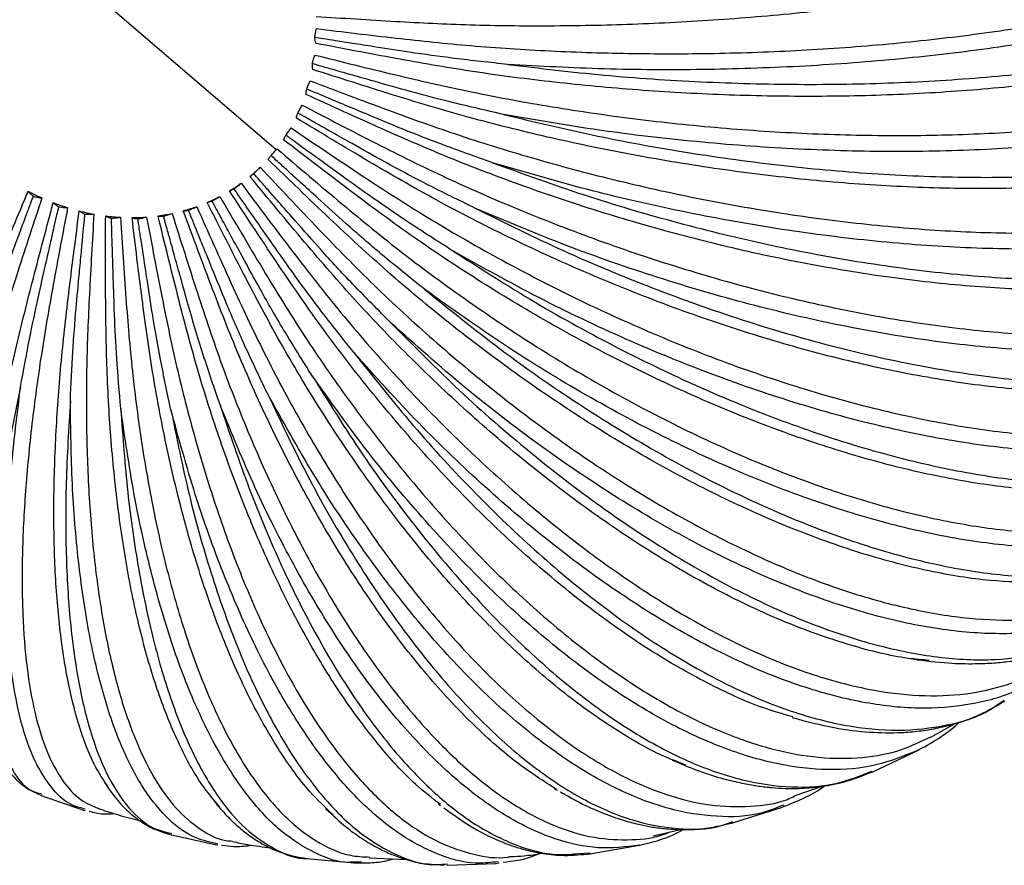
# Paper-space layout '_Dimétrica' of a CAD drawing. Header units: millimetres. Extents: x -569 to 164, y -631 to 613.
# Tile 15 of 24: x -349 to -262, y -421 to -346. Entities that reach past the tile are written whole.
import ezdxf

# ---------------------------------------------------------------- set-up
doc = ezdxf.new("R2010")
doc.units = ezdxf.units.MM

psp = doc.layouts.new('_Dimétrica')

# ---------------------------------------------------------------- linework, layer by layer
at = {"color": 7, "linetype": 'Continuous', "lineweight": 25}
for p, q in [((-326.208, -357.754), (-356.479, -331.773)), ((-328.537, -360.122), (-328.116, -359.761)), ((-261.961, -406.938), (-261.532, -406.714)), ((-261.953, -406.851), (-261.595, -406.61)), ((-268.094, -409.888), (-265.944, -408.688)), ((-273.32, -412.994), (-269.142, -411.009)), ((-280.217, -415.111), (-277.613, -414.221)), ((-347.15, -415.038), (-343.216, -416.405)), ((-347.148, -414.913), (-346.999, -414.96)), ((-301.537, -414.449), (-301.277, -414.59)), ((-311.792, -415.849), (-311.611, -415.972)), ((-281.139, -415.932), (-281.435, -416.036)), ((-343.329, -416.368), (-343.164, -416.4)), ((-343.174, -416.284), (-343.283, -416.249)), ((-285.695, -417.509), (-281.349, -416.143)), ((-281.392, -416.157), (-281.062, -416.017)), ((-286.093, -417.587), (-285.656, -417.498)), ((-286.06, -417.523), (-285.679, -417.39)), ((-335.632, -418.542), (-331.493, -419.443)), ((-335.573, -418.435), (-335.505, -418.456)), ((-292.732, -418.673), (-290.311, -418.095)), ((-331.588, -419.424), (-331.397, -419.444)), ((-331.426, -419.383), (-331.572, -419.338)), ((-298.379, -420.256), (-293.956, -419.501)), ((-299.331, -420.226), (-298.328, -420.174)), ((-323.558, -420.665), (-319.257, -421.055)), ((-318.636, -420.953), (-319.339, -420.992)), ((-317.912, -420.625), (-314.691, -420.751)), ((-312.003, -421.204), (-311.296, -421.254)), ((-311.247, -421.166), (-310.999, -421.153)), ((-311.073, -421.276), (-306.671, -421.111)), ((-306.473, -420.972), (-306.751, -420.986)), ((-306.748, -421.116), (-306.411, -421.055))]:
    psp.add_line(p, q, dxfattribs=at)
for points, knots in [([(-322.636, -346.989), (-320.28, -347.276), (-315.761, -347.827), (-308.879, -348.548), (-301.825, -349.006), (-294.439, -349.241), (-286.811, -349.218), (-279.062, -348.921), (-271.327, -348.341), (-263.746, -347.478), (-256.46, -346.343), (-249.602, -344.956), (-243.286, -343.346), (-237.604, -341.55), (-232.622, -339.608), (-228.376, -337.563), (-224.874, -335.455), (-222.069, -333.297), (-219.889, -331.063), (-218.371, -328.722), (-217.546, -326.59), (-217.573, -325.246), (-217.584, -324.723)], [0, 0, 0, 0, 0.051318, 0.098459, 0.147278, 0.197613, 0.249259, 0.301973, 0.355476, 0.409464, 0.463614, 0.517598, 0.571094, 0.623797, 0.675429, 0.725748, 0.774548, 0.821669, 0.868791, 0.917591, 0.96791, 1, 1, 1, 1]), ([(-220.275, -325.88), (-220.925, -326.589), (-222.248, -328.029), (-225.065, -330.182), (-228.553, -332.346), (-232.799, -334.487), (-237.776, -336.567), (-243.451, -338.545), (-249.76, -340.378), (-256.609, -342.028), (-263.884, -343.462), (-271.454, -344.654), (-279.178, -345.586), (-286.913, -346.252), (-294.529, -346.653), (-301.901, -346.799), (-308.942, -346.718), (-315.811, -346.381), (-320.321, -346.086), (-322.672, -345.932)], [0, 0, 0, 0, 0.052655, 0.106983, 0.163248, 0.221263, 0.280793, 0.341557, 0.403235, 0.465476, 0.527908, 0.590153, 0.65184, 0.712617, 0.772162, 0.830195, 0.886481, 0.940833, 1, 1, 1, 1]), ([(-216.99, -326.127), (-217.099, -327.079), (-217.319, -328.99), (-218.948, -331.831), (-221.519, -334.607), (-225.09, -337.268), (-229.575, -339.774), (-234.9, -342.082), (-240.992, -344.166), (-247.77, -346.001), (-255.141, -347.561), (-263.007, -348.825), (-271.247, -349.774), (-279.753, -350.396), (-288.403, -350.675), (-297.089, -350.638), (-302.787, -350.325), (-305.634, -350.168)], [0, 0, 0, 0, 0.066293, 0.132964, 0.200086, 0.267177, 0.333988, 0.400911, 0.467242, 0.533756, 0.600593, 0.666891, 0.73352, 0.80026, 0.866548, 0.933301, 1, 1, 1, 1]), ([(-305.634, -350.168), (-302.803, -350.508), (-297.144, -351.188), (-288.474, -351.763), (-279.843, -351.997), (-271.348, -351.856), (-263.117, -351.351), (-255.265, -350.485), (-247.897, -349.271), (-241.123, -347.728), (-235.038, -345.875), (-229.721, -343.739), (-225.248, -341.346), (-221.664, -338.723), (-219.098, -335.909), (-217.597, -333.34), (-217.387, -331.69), (-217.307, -331.058)], [0, 0, 0, 0, 0.0681737, 0.1362828, 0.2049343, 0.2730358, 0.3412211, 0.4098488, 0.4779014, 0.5461877, 0.6147475, 0.6827736, 0.7511891, 0.8200656, 0.8889117, 0.9574698, 1, 1, 1, 1]), ([(-322.767, -349.336), (-320.428, -349.92), (-315.941, -351.04), (-309.106, -352.612), (-302.099, -353.908), (-294.76, -354.989), (-287.179, -355.807), (-279.476, -356.33), (-271.784, -356.532), (-264.244, -356.4), (-256.995, -355.928), (-250.17, -355.125), (-243.882, -354.012), (-238.223, -352.619), (-233.257, -350.985), (-229.023, -349.152), (-225.528, -347.167), (-222.727, -345.048), (-220.537, -342.776), (-219.04, -340.306), (-218.271, -338.405), (-218.254, -337.308), (-218.251, -337.134)], [0, 0, 0, 0, 0.052504, 0.100733, 0.15068, 0.202177, 0.255016, 0.308947, 0.363686, 0.418921, 0.474322, 0.529552, 0.584284, 0.638204, 0.691029, 0.74251, 0.792438, 0.840647, 0.888857, 0.938785, 0.990265, 1, 1, 1, 1]), ([(-217.982, -338.514), (-218.064, -339.181), (-218.279, -340.913), (-219.776, -343.554), (-222.333, -346.396), (-225.905, -348.996), (-230.379, -351.32), (-235.687, -353.328), (-241.756, -355), (-248.505, -356.316), (-255.841, -357.256), (-263.667, -357.809), (-271.863, -357.966), (-280.321, -357.725), (-288.919, -357.083), (-297.551, -356.081), (-303.211, -355.099), (-306.04, -354.608)], [0, 0, 0, 0, 0.042913, 0.111255, 0.180057, 0.248828, 0.317312, 0.385911, 0.453902, 0.522082, 0.590592, 0.65855, 0.726848, 0.795259, 0.863206, 0.931631, 1, 1, 1, 1]), ([(-222.354, -339.839), (-223.234, -340.551), (-225.027, -342.001), (-228.564, -344.033), (-232.796, -345.961), (-237.777, -347.731), (-243.451, -349.302), (-249.76, -350.634), (-256.609, -351.695), (-263.884, -352.46), (-271.454, -352.915), (-279.178, -353.058), (-286.913, -352.897), (-294.529, -352.451), (-301.901, -351.743), (-308.942, -350.818), (-315.811, -349.622), (-320.321, -348.753), (-322.672, -348.3)], [0, 0, 0, 0, 0.057348, 0.11674, 0.177979, 0.240818, 0.304959, 0.370066, 0.435766, 0.501669, 0.567374, 0.632489, 0.696643, 0.759498, 0.820757, 0.880172, 0.937544, 1, 1, 1, 1]), ([(-306.04, -354.608), (-303.25, -355.276), (-297.674, -356.611), (-289.125, -358.137), (-280.61, -359.279), (-272.223, -359.987), (-264.091, -360.263), (-256.328, -360.097), (-249.038, -359.494), (-242.329, -358.463), (-236.296, -357.017), (-231.016, -355.176), (-226.567, -352.962), (-222.987, -350.402), (-220.428, -347.522), (-218.985, -345.037), (-218.766, -343.458), (-218.703, -343)], [0, 0, 0, 0, 0.069177, 0.138288, 0.207949, 0.277053, 0.346241, 0.415879, 0.484932, 0.554223, 0.623792, 0.692819, 0.762241, 0.832131, 0.90199, 0.971556, 1, 1, 1, 1]), ([(-322.784, -347.771), (-322.764, -347.637), (-322.724, -347.368), (-322.665, -347.115), (-322.636, -346.989)], [0, 0, 0, 0, 0.49956, 1, 1, 1, 1]), ([(-305.634, -350.168), (-307.234, -349.997), (-310.189, -349.68), (-314.146, -349.135), (-317.121, -348.664), (-319.3, -348.322), (-320.802, -348.085), (-321.921, -347.908), (-322.539, -347.81), (-322.784, -347.771)], [0, 0, 0, 0, 0.272345, 0.503118, 0.689513, 0.801166, 0.890132, 0.95641, 1, 1, 1, 1]), ([(-322.672, -348.3), (-322.696, -348.227), (-322.744, -348.081), (-322.77, -347.874), (-322.784, -347.771)], [0, 0, 0, 0, 0.499434, 1, 1, 1, 1]), ([(-323.191, -351.612), (-320.906, -352.483), (-316.521, -354.155), (-309.841, -356.552), (-302.984, -358.659), (-295.799, -360.561), (-288.369, -362.193), (-280.815, -363.511), (-273.264, -364.472), (-265.856, -365.047), (-258.727, -365.218), (-252.007, -364.982), (-245.808, -364.35), (-240.222, -363.348), (-235.313, -362.011), (-231.116, -360.385), (-227.645, -358.519), (-224.843, -356.44), (-222.679, -354.123), (-221.203, -351.829), (-220.775, -350.217), (-220.596, -349.543)], [0, 0, 0, 0, 0.053872, 0.10336, 0.154608, 0.207448, 0.261664, 0.317001, 0.373168, 0.429842, 0.486687, 0.543358, 0.599516, 0.654842, 0.709045, 0.761867, 0.813097, 0.862563, 0.912029, 0.963259, 1, 1, 1, 1]), ([(-322.997, -350.102), (-322.962, -349.971), (-322.893, -349.709), (-322.809, -349.461), (-322.767, -349.336)], [0, 0, 0, 0, 0.49956, 1, 1, 1, 1]), ([(-322.966, -350.612), (-322.978, -350.542), (-323.001, -350.403), (-322.998, -350.202), (-322.997, -350.102)], [0, 0, 0, 0, 0.4994343, 1, 1, 1, 1]), ([(-306.04, -354.608), (-307.622, -354.246), (-310.545, -353.578), (-314.457, -352.547), (-317.399, -351.704), (-319.553, -351.09), (-321.038, -350.664), (-322.144, -350.347), (-322.754, -350.172), (-322.997, -350.102)], [0, 0, 0, 0, 0.2723439, 0.5031164, 0.6895115, 0.801165, 0.8901311, 0.9564094, 1, 1, 1, 1]), ([(-225.527, -352.674), (-225.872, -352.942), (-227.147, -353.934), (-230.035, -355.439), (-234.218, -357.167), (-239.166, -358.632), (-244.789, -359.806), (-251.035, -360.649), (-257.811, -361.135), (-265.003, -361.246), (-272.481, -360.983), (-280.107, -360.355), (-287.74, -359.386), (-295.249, -358.112), (-302.516, -356.571), (-309.452, -354.82), (-316.214, -352.786), (-320.653, -351.357), (-322.966, -350.612)], [0, 0, 0, 0, 0.022868, 0.084433, 0.147912, 0.213049, 0.279536, 0.347024, 0.415128, 0.483441, 0.551549, 0.619046, 0.685547, 0.750701, 0.814201, 0.875789, 0.935259, 1, 1, 1, 1]), ([(-220.452, -350.949), (-220.488, -351.185), (-220.706, -352.579), (-222.082, -354.889), (-224.615, -357.804), (-228.185, -360.342), (-232.624, -362.491), (-237.879, -364.208), (-243.873, -365.481), (-250.528, -366.293), (-257.753, -366.633), (-265.45, -366.497), (-273.503, -365.885), (-281.804, -364.809), (-290.236, -363.274), (-298.694, -361.337), (-304.232, -359.706), (-307.001, -358.891)], [0, 0, 0, 0, 0.014303, 0.084687, 0.155545, 0.226373, 0.296904, 0.367553, 0.437577, 0.507795, 0.578354, 0.648343, 0.718682, 0.789138, 0.859117, 0.929587, 1, 1, 1, 1]), ([(-323.501, -352.351), (-323.452, -352.225), (-323.353, -351.973), (-323.245, -351.732), (-323.191, -351.612)], [0, 0, 0, 0, 0.49956, 1, 1, 1, 1]), ([(-323.551, -352.832), (-323.55, -352.767), (-323.549, -352.636), (-323.517, -352.446), (-323.501, -352.351)], [0, 0, 0, 0, 0.499434, 1, 1, 1, 1]), ([(-231.014, -365.321), (-231.643, -365.668), (-233.429, -366.651), (-237.075, -367.912), (-241.914, -369.101), (-247.445, -369.891), (-253.565, -370.265), (-260.196, -370.197), (-267.223, -369.682), (-274.52, -368.728), (-281.95, -367.36), (-289.379, -365.616), (-296.68, -363.547), (-303.736, -361.206), (-310.464, -358.664), (-317.014, -355.824), (-321.311, -353.857), (-323.551, -352.832)], [0, 0, 0, 0, 0.036413, 0.103222, 0.171775, 0.24175, 0.312777, 0.384453, 0.456348, 0.528029, 0.599066, 0.669055, 0.737626, 0.804456, 0.869274, 0.931864, 1, 1, 1, 1]), ([(-307.001, -358.891), (-308.541, -358.346), (-311.388, -357.339), (-315.196, -355.839), (-318.056, -354.637), (-320.152, -353.759), (-321.596, -353.153), (-322.671, -352.7), (-323.266, -352.45), (-323.501, -352.351)], [0, 0, 0, 0, 0.272344, 0.503116, 0.689511, 0.801165, 0.890131, 0.956409, 1, 1, 1, 1]), ([(-324.289, -354.483), (-324.226, -354.363), (-324.1, -354.125), (-323.967, -353.895), (-323.901, -353.78)], [0, 0, 0, 0, 0.49956, 1, 1, 1, 1]), ([(-323.901, -353.78), (-321.706, -354.925), (-317.493, -357.121), (-311.07, -360.305), (-304.467, -363.185), (-297.538, -365.868), (-290.363, -368.276), (-283.056, -370.351), (-275.743, -372.035), (-268.555, -373.284), (-261.627, -374.067), (-255.084, -374.37), (-249.035, -374.197), (-243.571, -373.567), (-238.755, -372.515), (-234.622, -371.086), (-231.191, -369.332), (-228.393, -367.294), (-226.246, -364.926), (-224.967, -363.061), (-224.62, -361.899), (-224.57, -361.734)], [0, 0, 0, 0, 0.055438, 0.106363, 0.159101, 0.213477, 0.269269, 0.326214, 0.384013, 0.442334, 0.500831, 0.559149, 0.616939, 0.673873, 0.729651, 0.784009, 0.836727, 0.887631, 0.938535, 0.991253, 1, 1, 1, 1]), ([(-324.416, -354.925), (-324.403, -354.866), (-324.379, -354.747), (-324.319, -354.571), (-324.289, -354.483)], [0, 0, 0, 0, 0.4994343, 1, 1, 1, 1]), ([(-308.501, -362.95), (-309.978, -362.231), (-312.706, -360.902), (-316.349, -358.958), (-319.084, -357.416), (-321.088, -356.289), (-322.468, -355.511), (-323.496, -354.931), (-324.064, -354.61), (-324.289, -354.483)], [0, 0, 0, 0, 0.272344, 0.503117, 0.689512, 0.801165, 0.890131, 0.95641, 1, 1, 1, 1]), ([(-238.784, -377.161), (-239.605, -377.448), (-241.792, -378.212), (-246.012, -378.953), (-251.368, -379.402), (-257.313, -379.328), (-263.727, -378.741), (-270.51, -377.634), (-277.537, -376.029), (-284.68, -373.963), (-291.807, -371.489), (-298.798, -368.671), (-305.541, -365.576), (-311.961, -362.287), (-318.197, -358.688), (-322.285, -356.214), (-324.416, -354.925)], [0, 0, 0, 0, 0.043909, 0.1169963, 0.1915992, 0.2673244, 0.3437405, 0.4203914, 0.4968128, 0.5725484, 0.6471664, 0.7202729, 0.791523, 0.8606278, 0.9273574, 1, 1, 1, 1]), ([(-307.001, -358.891), (-304.294, -359.874), (-298.883, -361.839), (-290.574, -364.278), (-282.288, -366.29), (-274.116, -367.815), (-266.181, -368.84), (-258.594, -369.347), (-251.459, -369.33), (-244.88, -368.791), (-238.949, -367.735), (-233.743, -366.177), (-229.342, -364.135), (-225.767, -361.638), (-223.232, -358.682), (-221.873, -356.495), (-221.646, -355.225), (-221.635, -355.163)], [0, 0, 0, 0, 0.0709424, 0.1418175, 0.2132571, 0.2841244, 0.3550788, 0.4264936, 0.49731, 0.5683695, 0.6397136, 0.7105024, 0.7816964, 0.8533701, 0.9250122, 0.9963546, 1, 1, 1, 1]), ([(-325.547, -356.857), (-325.524, -356.805), (-325.478, -356.702), (-325.392, -356.543), (-325.349, -356.463)], [0, 0, 0, 0, 0.499434, 1, 1, 1, 1]), ([(-325.349, -356.463), (-325.272, -356.352), (-325.119, -356.13), (-324.964, -355.913), (-324.887, -355.805)], [0, 0, 0, 0, 0.49956, 1, 1, 1, 1]), ([(-310.519, -366.721), (-311.909, -365.84), (-314.477, -364.213), (-317.9, -361.856), (-320.465, -359.998), (-322.345, -358.64), (-323.64, -357.702), (-324.605, -357.003), (-325.137, -356.616), (-325.349, -356.463)], [0, 0, 0, 0, 0.272345, 0.503117, 0.689513, 0.801166, 0.890132, 0.95641, 1, 1, 1, 1]), ([(-324.887, -355.805), (-322.816, -357.206), (-318.842, -359.893), (-312.776, -363.811), (-306.525, -367.414), (-299.951, -370.827), (-293.128, -373.96), (-286.166, -376.742), (-279.181, -379.101), (-272.3, -380.98), (-265.65, -382.336), (-259.352, -383.143), (-253.512, -383.399), (-248.217, -383.116), (-243.529, -382.329), (-239.489, -381.083), (-236.099, -379.44), (-233.353, -377.418), (-231.409, -375.442), (-230.619, -373.999), (-230.332, -373.475)], [0, 0, 0, 0, 0.057298, 0.109933, 0.16444, 0.220641, 0.278305, 0.337161, 0.396899, 0.457178, 0.517638, 0.577913, 0.637643, 0.696487, 0.754136, 0.810318, 0.864806, 0.917418, 0.97003, 1, 1, 1, 1]), ([(-247.958, -387.497), (-249.077, -387.683), (-251.731, -388.123), (-256.525, -388.166), (-262.211, -387.703), (-268.348, -386.629), (-274.81, -384.978), (-281.486, -382.771), (-288.251, -380.061), (-294.983, -376.913), (-301.569, -373.402), (-307.905, -369.611), (-313.92, -365.632), (-319.746, -361.333), (-323.56, -358.391), (-325.547, -356.857)], [0, 0, 0, 0, 0.0579984, 0.1375859, 0.2183707, 0.2998925, 0.3816649, 0.4631923, 0.5439882, 0.6235918, 0.7015829, 0.7775937, 0.8513157, 0.9225038, 1, 1, 1, 1]), ([(-326.928, -358.599), (-326.895, -358.556), (-326.829, -358.47), (-326.718, -358.33), (-326.662, -358.26)], [0, 0, 0, 0, 0.499434, 1, 1, 1, 1]), ([(-326.662, -358.26), (-326.573, -358.159), (-326.396, -357.957), (-326.22, -357.757), (-326.132, -357.656)], [0, 0, 0, 0, 0.49956, 1, 1, 1, 1]), ([(-313.021, -370.144), (-314.303, -369.117), (-316.673, -367.218), (-319.822, -364.488), (-322.178, -362.342), (-323.905, -360.773), (-325.094, -359.691), (-325.979, -358.884), (-326.468, -358.437), (-326.662, -358.26)], [0, 0, 0, 0, 0.272344, 0.503117, 0.689512, 0.801165, 0.890131, 0.95641, 1, 1, 1, 1]), ([(-326.132, -357.656), (-324.218, -359.291), (-320.546, -362.427), (-314.932, -367.016), (-309.124, -371.28), (-302.999, -375.36), (-296.622, -379.156), (-290.095, -382.584), (-283.524, -385.56), (-277.031, -388.015), (-270.733, -389.894), (-264.745, -391.162), (-259.168, -391.809), (-254.087, -391.845), (-249.563, -391.299), (-245.631, -390.224), (-242.323, -388.666), (-239.633, -386.785), (-238.305, -385.225), (-237.678, -384.488)], [0, 0, 0, 0, 0.059403, 0.113971, 0.170481, 0.228745, 0.288527, 0.349546, 0.411478, 0.473971, 0.536652, 0.59914, 0.661064, 0.72207, 0.781837, 0.840082, 0.896571, 0.951116, 1, 1, 1, 1]), ([(-258.35, -396.164), (-259.818, -396.143), (-262.932, -396.098), (-268.202, -395.234), (-273.983, -393.743), (-280.059, -391.595), (-286.304, -388.848), (-292.609, -385.558), (-298.858, -381.801), (-304.95, -377.667), (-310.788, -373.247), (-316.311, -368.647), (-321.636, -363.717), (-325.115, -360.352), (-326.928, -358.599)], [0, 0, 0, 0, 0.077121, 0.163569, 0.250807, 0.338312, 0.425556, 0.512016, 0.597201, 0.68066, 0.762, 0.840891, 0.91707, 1, 1, 1, 1]), ([(-328.537, -360.122), (-328.494, -360.089), (-328.41, -360.022), (-328.277, -359.906), (-328.21, -359.847)], [0, 0, 0, 0, 0.499434, 1, 1, 1, 1]), ([(-328.21, -359.847), (-328.11, -359.757), (-327.909, -359.578), (-327.714, -359.396), (-327.617, -359.304)], [0, 0, 0, 0, 0.49956, 1, 1, 1, 1]), ([(-315.968, -373.166), (-317.124, -372.009), (-319.26, -369.871), (-322.087, -366.81), (-324.196, -364.411), (-325.742, -362.657), (-326.806, -361.446), (-327.598, -360.544), (-328.036, -360.045), (-328.21, -359.847)], [0, 0, 0, 0, 0.272344, 0.503116, 0.689511, 0.801165, 0.890131, 0.956409, 1, 1, 1, 1]), ([(-327.617, -359.304), (-325.89, -361.147), (-322.578, -364.682), (-317.502, -369.869), (-312.225, -374.721), (-306.635, -379.394), (-300.79, -383.781), (-294.78, -387.784), (-288.705, -391.31), (-282.673, -394.277), (-276.795, -396.621), (-271.176, -398.3), (-265.914, -399.295), (-261.087, -399.614), (-256.76, -399.283), (-252.956, -398.365), (-249.749, -396.867), (-247.66, -395.526), (-246.786, -394.554), (-246.645, -394.396)], [0, 0, 0, 0, 0.0617692, 0.1185106, 0.1772715, 0.2378567, 0.3000205, 0.3634694, 0.4278687, 0.4928511, 0.5580287, 0.6230066, 0.687397, 0.7508332, 0.8129805, 0.8735462, 0.9322852, 0.9890026, 1, 1, 1, 1]), ([(-330.347, -361.404), (-330.15, -361.282), (-329.801, -361.064), (-329.465, -360.827), (-329.318, -360.723)], [0, 0, 0, 0, 0.562223, 1, 1, 1, 1]), ([(-329.967, -361.198), (-329.857, -361.121), (-329.636, -360.966), (-329.424, -360.804), (-329.318, -360.723)], [0, 0, 0, 0, 0.49956, 1, 1, 1, 1]), ([(-329.318, -360.723), (-327.806, -362.745), (-324.907, -366.624), (-320.448, -372.325), (-315.777, -377.683), (-310.8, -382.868), (-305.564, -387.762), (-300.149, -392.261), (-294.641, -396.26), (-289.138, -399.668), (-283.74, -402.413), (-278.546, -404.445), (-273.643, -405.741), (-269.11, -406.301), (-264.998, -406.164), (-261.375, -405.342), (-258.658, -404.238), (-257.308, -403.21), (-256.856, -402.866)], [0, 0, 0, 0, 0.064219, 0.123211, 0.184302, 0.247291, 0.31192, 0.377885, 0.444839, 0.512398, 0.580161, 0.647716, 0.71466, 0.780613, 0.845225, 0.908193, 0.969261, 1, 1, 1, 1]), ([(-268.243, -403.084), (-268.865, -403.034), (-271.051, -402.857), (-275.176, -401.816), (-280.547, -399.968), (-286.17, -397.383), (-291.915, -394.164), (-297.684, -390.365), (-303.372, -386.077), (-308.887, -381.397), (-314.146, -376.428), (-319.095, -371.285), (-323.837, -365.802), (-326.927, -362.068), (-328.537, -360.122)], [0, 0, 0, 0, 0.035858, 0.126172, 0.21731, 0.308728, 0.399872, 0.490198, 0.579192, 0.666382, 0.751359, 0.833777, 0.913363, 1, 1, 1, 1]), ([(-360.402, -407.321), (-360.59, -406.654), (-360.97, -405.3), (-360.998, -402.336), (-360.626, -398.72), (-359.827, -394.484), (-358.641, -389.74), (-357.105, -384.593), (-355.265, -379.154), (-353.189, -373.545), (-350.79, -367.588), (-349.107, -363.538), (-348.23, -361.428)], [0, 0, 0, 0, 0.101882, 0.206782, 0.311367, 0.415015, 0.517132, 0.617182, 0.714691, 0.809263, 0.900586, 1, 1, 1, 1]), ([(-348.23, -361.428), (-348.004, -361.544), (-347.597, -361.753), (-347.183, -361.941), (-347, -362.024)], [0, 0, 0, 0, 0.557806, 1, 1, 1, 1]), ([(-348.23, -361.428), (-348.168, -361.502), (-348.043, -361.651), (-347.855, -361.791), (-347.76, -361.861)], [0, 0, 0, 0, 0.499434, 1, 1, 1, 1]), ([(-330.347, -361.404), (-330.297, -361.381), (-330.196, -361.336), (-330.043, -361.244), (-329.967, -361.198)], [0, 0, 0, 0, 0.499434, 1, 1, 1, 1]), ([(-280.362, -408.092), (-281.243, -407.841), (-283.687, -407.145), (-287.948, -405.169), (-293.046, -402.26), (-298.232, -398.633), (-303.396, -394.409), (-308.452, -389.672), (-313.319, -384.534), (-317.926, -379.104), (-322.229, -373.503), (-326.315, -367.555), (-328.965, -363.511), (-330.347, -361.404)], [0, 0, 0, 0, 0.055456, 0.153969, 0.252785, 0.351305, 0.448942, 0.545137, 0.639384, 0.731237, 0.820325, 0.906351, 1, 1, 1, 1]), ([(-319.313, -375.738), (-320.326, -374.471), (-322.198, -372.129), (-324.659, -368.787), (-326.487, -366.172), (-327.827, -364.26), (-328.75, -362.941), (-329.437, -361.957), (-329.816, -361.414), (-329.967, -361.198)], [0, 0, 0, 0, 0.272344, 0.503117, 0.689512, 0.801165, 0.890131, 0.956409, 1, 1, 1, 1]), ([(-347, -362.024), (-347.722, -364.21), (-349.106, -368.405), (-351.059, -374.577), (-352.697, -380.399), (-354.093, -386.053), (-355.188, -391.414), (-355.946, -396.366), (-356.333, -400.799), (-356.328, -404.611), (-355.929, -407.73), (-355.126, -410.061), (-354.129, -411.536), (-353.26, -411.903), (-352.917, -412.047)], [0, 0, 0, 0, 0.084701, 0.162507, 0.243083, 0.326161, 0.411402, 0.498407, 0.586714, 0.675821, 0.765196, 0.854296, 0.942592, 1, 1, 1, 1]), ([(-353.198, -377.001), (-352.759, -375.679), (-351.946, -373.238), (-350.701, -369.757), (-349.688, -367.036), (-348.948, -365.047), (-348.437, -363.674), (-348.055, -362.651), (-347.844, -362.085), (-347.76, -361.861)], [0, 0, 0, 0, 0.272344, 0.503117, 0.689512, 0.801165, 0.890131, 0.95641, 1, 1, 1, 1]), ([(-350.859, -411.441), (-351.182, -410.772), (-351.877, -409.331), (-352.507, -406.183), (-352.831, -402.256), (-352.777, -397.681), (-352.37, -392.584), (-351.634, -387.074), (-350.6, -381.269), (-349.321, -375.299), (-347.732, -368.975), (-346.591, -364.68), (-345.996, -362.441)], [0, 0, 0, 0, 0.091984, 0.19804, 0.303778, 0.408568, 0.511811, 0.612963, 0.711546, 0.807161, 0.89949, 1, 1, 1, 1]), ([(-347.76, -361.861), (-347.632, -361.899), (-347.374, -361.976), (-347.125, -362.008), (-347, -362.024)], [0, 0, 0, 0, 0.49956, 1, 1, 1, 1]), ([(-345.996, -362.441), (-345.76, -362.529), (-345.337, -362.688), (-344.909, -362.824), (-344.721, -362.884)], [0, 0, 0, 0, 0.558374, 1, 1, 1, 1]), ([(-345.996, -362.441), (-345.93, -362.504), (-345.797, -362.63), (-345.6, -362.742), (-345.502, -362.798)], [0, 0, 0, 0, 0.4994343, 1, 1, 1, 1]), ([(-332.331, -362.423), (-332.117, -362.329), (-331.738, -362.161), (-331.37, -361.973), (-331.209, -361.89)], [0, 0, 0, 0, 0.561656, 1, 1, 1, 1]), ([(-332.331, -362.423), (-332.274, -362.411), (-332.159, -362.389), (-331.99, -362.324), (-331.905, -362.292)], [0, 0, 0, 0, 0.499434, 1, 1, 1, 1]), ([(-289.837, -412.368), (-290.424, -412.153), (-292.439, -411.415), (-296.046, -409.321), (-300.584, -406.134), (-305.152, -402.187), (-309.655, -397.624), (-314.019, -392.532), (-318.176, -387.029), (-322.067, -381.231), (-325.663, -375.267), (-329.03, -368.95), (-331.2, -364.659), (-332.331, -362.423)], [0, 0, 0, 0, 0.041073, 0.141087, 0.241407, 0.341428, 0.440551, 0.538211, 0.633893, 0.727145, 0.817589, 0.904925, 1, 1, 1, 1]), ([(-331.905, -362.292), (-331.787, -362.228), (-331.55, -362.099), (-331.323, -361.96), (-331.209, -361.89)], [0, 0, 0, 0, 0.49956, 1, 1, 1, 1]), ([(-323.005, -377.821), (-323.86, -376.464), (-325.439, -373.958), (-327.496, -370.388), (-329.014, -367.598), (-330.128, -365.558), (-330.895, -364.151), (-331.465, -363.101), (-331.78, -362.522), (-331.905, -362.292)], [0, 0, 0, 0, 0.272344, 0.503116, 0.689511, 0.801165, 0.890131, 0.956409, 1, 1, 1, 1]), ([(-331.209, -361.89), (-329.936, -364.059), (-327.495, -368.221), (-323.722, -374.345), (-319.726, -380.119), (-315.43, -385.725), (-310.871, -391.037), (-306.116, -395.943), (-301.239, -400.331), (-296.324, -404.102), (-291.46, -407.177), (-286.736, -409.5), (-282.234, -411.041), (-278.023, -411.807), (-274.171, -411.802), (-270.839, -411.192), (-268.959, -410.278), (-268.107, -409.864)], [0, 0, 0, 0, 0.066866, 0.128289, 0.191899, 0.257484, 0.324777, 0.393461, 0.463174, 0.533519, 0.604074, 0.674414, 0.744118, 0.812788, 0.880064, 0.945627, 1, 1, 1, 1]), ([(-348.898, -378.786), (-348.642, -377.388), (-348.171, -374.805), (-347.396, -371.129), (-346.743, -368.258), (-346.267, -366.159), (-345.938, -364.711), (-345.692, -363.631), (-345.556, -363.035), (-345.502, -362.798)], [0, 0, 0, 0, 0.272344, 0.503116, 0.689512, 0.801165, 0.890131, 0.956409, 1, 1, 1, 1]), ([(-344.721, -362.884), (-345.154, -365.179), (-345.986, -369.582), (-347.113, -376.066), (-347.937, -382.195), (-348.511, -388.159), (-348.791, -393.827), (-348.753, -399.08), (-348.38, -403.8), (-347.667, -407.879), (-346.622, -411.239), (-345.257, -413.794), (-343.668, -415.558), (-342.41, -416.058), (-341.809, -416.297)], [0, 0, 0, 0, 0.0827734, 0.1588092, 0.2375514, 0.3187382, 0.4020402, 0.4870645, 0.5733623, 0.6604415, 0.7477822, 0.8348554, 0.9211414, 1, 1, 1, 1]), ([(-341.078, -414.385), (-341.518, -413.728), (-342.517, -412.237), (-343.738, -408.971), (-344.779, -404.82), (-345.494, -399.998), (-345.893, -394.645), (-345.984, -388.872), (-345.781, -382.803), (-345.326, -376.57), (-344.573, -369.98), (-343.991, -365.507), (-343.688, -363.175)], [0, 0, 0, 0, 0.08429, 0.191245, 0.297879, 0.403556, 0.507674, 0.609683, 0.709102, 0.805527, 0.898638, 1, 1, 1, 1]), ([(-345.502, -362.798), (-345.369, -362.823), (-345.103, -362.871), (-344.848, -362.88), (-344.721, -362.884)], [0, 0, 0, 0, 0.49956, 1, 1, 1, 1]), ([(-344.476, -380.032), (-344.41, -378.581), (-344.289, -375.9), (-343.998, -372.087), (-343.716, -369.112), (-343.512, -366.937), (-343.369, -365.435), (-343.263, -364.317), (-343.204, -363.698), (-343.18, -363.453)], [0, 0, 0, 0, 0.2723439, 0.5031165, 0.6895116, 0.8011651, 0.8901311, 0.9564095, 1, 1, 1, 1]), ([(-343.688, -363.175), (-343.446, -363.234), (-343.014, -363.339), (-342.579, -363.422), (-342.388, -363.459)], [0, 0, 0, 0, 0.558928, 1, 1, 1, 1]), ([(-343.688, -363.175), (-343.619, -363.226), (-343.482, -363.328), (-343.281, -363.411), (-343.18, -363.453)], [0, 0, 0, 0, 0.499434, 1, 1, 1, 1]), ([(-343.18, -363.453), (-343.045, -363.463), (-342.775, -363.482), (-342.517, -363.467), (-342.388, -363.459)], [0, 0, 0, 0, 0.49956, 1, 1, 1, 1]), ([(-342.388, -363.459), (-342.527, -365.826), (-342.794, -370.368), (-343.074, -377.061), (-343.066, -383.394), (-342.8, -389.565), (-342.244, -395.439), (-341.391, -400.893), (-340.24, -405.803), (-338.802, -410.063), (-337.096, -413.577), (-335.158, -416.304), (-333.011, -418.126), (-331.306, -419.049), (-330.285, -419.111), (-330.083, -419.123)], [0, 0, 0, 0, 0.080588, 0.154617, 0.231281, 0.310324, 0.391427, 0.474207, 0.558227, 0.643007, 0.728042, 0.812817, 0.896825, 0.979588, 1, 1, 1, 1]), ([(-336.691, -363.613), (-336.455, -363.579), (-336.034, -363.519), (-335.62, -363.436), (-335.438, -363.4)], [0, 0, 0, 0, 0.560556, 1, 1, 1, 1]), ([(-336.203, -363.643), (-336.072, -363.607), (-335.811, -363.537), (-335.562, -363.445), (-335.438, -363.4)], [0, 0, 0, 0, 0.49956, 1, 1, 1, 1]), ([(-335.438, -363.4), (-334.7, -365.759), (-333.283, -370.287), (-331.043, -376.958), (-328.556, -383.271), (-325.785, -389.421), (-322.74, -395.273), (-319.461, -400.706), (-315.994, -405.597), (-312.394, -409.838), (-308.726, -413.339), (-305.054, -416.038), (-301.447, -417.895), (-297.96, -418.934), (-294.669, -419.078), (-292.464, -418.847), (-291.417, -418.376), (-291.341, -418.341)], [0, 0, 0, 0, 0.070328, 0.134931, 0.201834, 0.270814, 0.341591, 0.413831, 0.487154, 0.56114, 0.635348, 0.70933, 0.782642, 0.854868, 0.925626, 0.994584, 1, 1, 1, 1]), ([(-334.456, -363.163), (-334.23, -363.099), (-333.827, -362.984), (-333.433, -362.847), (-333.26, -362.787)], [0, 0, 0, 0, 0.561102, 1, 1, 1, 1]), ([(-334.456, -363.163), (-334.394, -363.164), (-334.269, -363.165), (-334.086, -363.129), (-333.995, -363.111)], [0, 0, 0, 0, 0.499434, 1, 1, 1, 1]), ([(-301.303, -414.547), (-302.439, -413.825), (-304.883, -412.274), (-308.665, -408.926), (-312.569, -404.776), (-316.364, -399.959), (-319.985, -394.61), (-323.381, -388.842), (-326.506, -382.777), (-329.344, -376.549), (-331.939, -369.963), (-333.594, -365.493), (-334.456, -363.163)], [0, 0, 0, 0, 0.09217, 0.198205, 0.303921, 0.408689, 0.511911, 0.613042, 0.711606, 0.807201, 0.899511, 1, 1, 1, 1]), ([(-333.995, -363.111), (-333.87, -363.061), (-333.619, -362.961), (-333.379, -362.845), (-333.26, -362.787)], [0, 0, 0, 0, 0.49956, 1, 1, 1, 1]), ([(-326.984, -379.381), (-327.668, -377.957), (-328.932, -375.327), (-330.554, -371.586), (-331.739, -368.666), (-332.608, -366.531), (-333.206, -365.057), (-333.652, -363.959), (-333.897, -363.352), (-333.995, -363.111)], [0, 0, 0, 0, 0.272344, 0.503116, 0.689511, 0.801165, 0.890131, 0.956409, 1, 1, 1, 1]), ([(-333.26, -362.787), (-332.246, -365.069), (-330.301, -369.448), (-327.272, -375.898), (-324.008, -381.992), (-320.451, -387.921), (-316.627, -393.554), (-312.588, -398.773), (-308.394, -403.46), (-304.117, -407.51), (-299.833, -410.838), (-295.619, -413.385), (-291.552, -415.113), (-287.689, -416.043), (-284.116, -416.121), (-281.623, -415.796), (-280.41, -415.244), (-280.203, -415.15)], [0, 0, 0, 0, 0.069715, 0.133755, 0.200075, 0.268454, 0.338614, 0.410225, 0.482908, 0.55625, 0.629812, 0.703148, 0.775822, 0.847418, 0.91756, 0.985917, 1, 1, 1, 1]), ([(-224.689, -363.193), (-225.048, -364.017), (-225.909, -365.993), (-228.376, -368.635), (-231.883, -371.133), (-236.278, -373.109), (-241.44, -374.552), (-247.31, -375.443), (-253.807, -375.776), (-260.845, -375.544), (-268.327, -374.751), (-276.14, -373.408), (-284.18, -371.536), (-292.333, -369.151), (-300.498, -366.322), (-305.835, -364.074), (-308.501, -362.95)], [0, 0, 0, 0, 0.052431, 0.125787, 0.19911, 0.272126, 0.345265, 0.417757, 0.49045, 0.563495, 0.63595, 0.708769, 0.781707, 0.854152, 0.927106, 1, 1, 1, 1]), ([(-308.501, -362.95), (-305.917, -364.23), (-300.751, -366.789), (-292.798, -370.088), (-284.851, -372.921), (-276.996, -375.215), (-269.353, -376.947), (-262.029, -378.088), (-255.122, -378.624), (-248.735, -378.548), (-242.955, -377.86), (-237.864, -376.568), (-233.512, -374.695), (-230.026, -372.226), (-227.732, -369.848), (-226.958, -368.14), (-226.717, -367.607)], [0, 0, 0, 0, 0.0740976, 0.148125, 0.2227419, 0.2967611, 0.3708712, 0.4454623, 0.5194283, 0.5936482, 0.6681655, 0.7421027, 0.8164631, 0.8913246, 0.966153, 1, 1, 1, 1]), ([(-331.227, -416.071), (-331.759, -415.45), (-333.038, -413.957), (-334.829, -410.656), (-336.598, -406.37), (-338.095, -401.399), (-339.313, -395.891), (-340.243, -389.959), (-340.886, -383.73), (-341.266, -377.339), (-341.364, -370.588), (-341.351, -366.007), (-341.343, -363.62)], [0, 0, 0, 0, 0.076689, 0.184532, 0.292051, 0.398606, 0.503588, 0.606444, 0.706688, 0.803913, 0.897797, 1, 1, 1, 1]), ([(-341.343, -363.62), (-341.1, -363.648), (-340.664, -363.698), (-340.23, -363.726), (-340.038, -363.738)], [0, 0, 0, 0, 0.5594738, 1, 1, 1, 1]), ([(-341.343, -363.62), (-341.274, -363.658), (-341.135, -363.735), (-340.933, -363.788), (-340.832, -363.815)], [0, 0, 0, 0, 0.4994343, 1, 1, 1, 1]), ([(-340.832, -363.815), (-340.696, -363.81), (-340.425, -363.8), (-340.167, -363.759), (-340.038, -363.738)], [0, 0, 0, 0, 0.49956, 1, 1, 1, 1]), ([(-340.004, -380.722), (-340.13, -379.241), (-340.363, -376.505), (-340.561, -372.617), (-340.654, -369.584), (-340.724, -367.366), (-340.771, -365.836), (-340.805, -364.695), (-340.824, -364.065), (-340.832, -363.815)], [0, 0, 0, 0, 0.272344, 0.503116, 0.689511, 0.801165, 0.890131, 0.956409, 1, 1, 1, 1]), ([(-340.038, -363.738), (-339.881, -366.141), (-339.578, -370.75), (-339.007, -377.544), (-338.161, -383.978), (-337.048, -390.249), (-335.65, -396.223), (-333.978, -401.775), (-332.044, -406.778), (-329.875, -411.125), (-327.506, -414.719), (-324.98, -417.509), (-322.344, -419.415), (-319.978, -420.454), (-318.482, -420.519), (-317.909, -420.544)], [0, 0, 0, 0, 0.078166, 0.14997, 0.22433, 0.300998, 0.379663, 0.459955, 0.54145, 0.623682, 0.706162, 0.788389, 0.869872, 0.950148, 1, 1, 1, 1]), ([(-338.999, -363.766), (-338.757, -363.763), (-338.326, -363.759), (-337.898, -363.731), (-337.71, -363.718)], [0, 0, 0, 0, 0.560015, 1, 1, 1, 1]), ([(-321.138, -416.808), (-321.843, -416.144), (-323.487, -414.598), (-325.922, -411.215), (-328.417, -406.881), (-330.697, -401.862), (-332.732, -396.303), (-334.502, -390.319), (-335.99, -384.037), (-337.207, -377.593), (-338.155, -370.789), (-338.71, -366.172), (-338.999, -363.766)], [0, 0, 0, 0, 0.080684, 0.18806, 0.295114, 0.401208, 0.505736, 0.608147, 0.707957, 0.804762, 0.898239, 1, 1, 1, 1]), ([(-338.999, -363.766), (-338.93, -363.792), (-338.793, -363.844), (-338.593, -363.867), (-338.494, -363.878)], [0, 0, 0, 0, 0.499434, 1, 1, 1, 1]), ([(-338.494, -363.878), (-338.36, -363.858), (-338.092, -363.818), (-337.837, -363.751), (-337.71, -363.718)], [0, 0, 0, 0, 0.49956, 1, 1, 1, 1]), ([(-335.551, -380.843), (-335.868, -379.357), (-336.453, -376.611), (-337.138, -372.71), (-337.605, -369.667), (-337.948, -367.442), (-338.184, -365.906), (-338.359, -364.762), (-338.455, -364.129), (-338.494, -363.878)], [0, 0, 0, 0, 0.272343, 0.503116, 0.689511, 0.801164, 0.89013, 0.956409, 1, 1, 1, 1]), ([(-337.71, -363.718), (-337.258, -366.118), (-336.391, -370.723), (-334.976, -377.51), (-333.298, -383.936), (-331.346, -390.201), (-329.115, -396.168), (-326.629, -401.712), (-323.919, -406.709), (-321.026, -411.049), (-317.999, -414.641), (-314.893, -417.414), (-311.764, -419.361), (-308.676, -420.371), (-306.536, -420.716), (-305.457, -420.507), (-305.362, -420.488)], [0, 0, 0, 0, 0.0754216, 0.144704, 0.2164525, 0.2904284, 0.3663317, 0.4438042, 0.5224372, 0.6017821, 0.6813654, 0.7607049, 0.8393271, 0.916784, 0.9926673, 1, 1, 1, 1]), ([(-311.628, -415.883), (-312.363, -415.312), (-314.223, -413.867), (-317.154, -410.63), (-320.365, -406.349), (-323.414, -401.38), (-326.256, -395.874), (-328.852, -389.944), (-331.171, -383.717), (-333.212, -377.328), (-334.997, -370.579), (-336.11, -366), (-336.691, -363.613)], [0, 0, 0, 0, 0.070834, 0.17936, 0.287561, 0.394792, 0.50044, 0.603948, 0.704827, 0.80267, 0.897149, 1, 1, 1, 1]), ([(-336.691, -363.613), (-336.625, -363.626), (-336.492, -363.653), (-336.299, -363.646), (-336.203, -363.643)], [0, 0, 0, 0, 0.499434, 1, 1, 1, 1]), ([(-331.188, -380.393), (-331.692, -378.926), (-332.623, -376.216), (-333.785, -372.365), (-334.618, -369.359), (-335.229, -367.162), (-335.649, -365.645), (-335.962, -364.515), (-336.134, -363.89), (-336.203, -363.643)], [0, 0, 0, 0, 0.272344, 0.503116, 0.689511, 0.801165, 0.890131, 0.956409, 1, 1, 1, 1]), ([(-230.599, -374.93), (-230.713, -375.172), (-231.389, -376.608), (-233.507, -378.726), (-236.953, -381.196), (-241.281, -383.009), (-246.314, -384.195), (-252.013, -384.73), (-258.292, -384.615), (-265.069, -383.849), (-272.252, -382.442), (-279.733, -380.416), (-287.411, -377.8), (-295.177, -374.619), (-302.937, -370.958), (-307.992, -368.133), (-310.519, -366.721)], [0, 0, 0, 0, 0.015496, 0.091711, 0.167892, 0.243755, 0.319745, 0.395062, 0.470588, 0.54648, 0.62176, 0.697417, 0.773198, 0.848467, 0.924264, 1, 1, 1, 1]), ([(-310.519, -366.721), (-308.095, -368.275), (-303.25, -371.382), (-295.761, -375.476), (-288.258, -379.067), (-280.82, -382.071), (-273.559, -384.456), (-266.577, -386.182), (-259.969, -387.229), (-253.833, -387.581), (-248.251, -387.233), (-243.307, -386.185), (-239.033, -384.472), (-235.617, -382.02), (-233.606, -380.11), (-232.992, -378.879), (-232.979, -378.854)], [0, 0, 0, 0, 0.0765714, 0.1530702, 0.2301783, 0.3066686, 0.383253, 0.4603343, 0.5367696, 0.6134675, 0.6904725, 0.7668781, 0.8437211, 0.9210819, 0.9984085, 1, 1, 1, 1]), ([(-238.213, -385.831), (-238.775, -386.532), (-240.184, -388.29), (-243.354, -390.342), (-247.544, -392.041), (-252.429, -392.983), (-257.906, -393.195), (-263.91, -392.671), (-270.359, -391.416), (-277.165, -389.448), (-284.225, -386.797), (-291.446, -383.501), (-298.723, -379.595), (-305.972, -375.173), (-310.672, -371.82), (-313.021, -370.144)], [0, 0, 0, 0, 0.052738, 0.132189, 0.211306, 0.290557, 0.369106, 0.447873, 0.527021, 0.605531, 0.684434, 0.763467, 0.841965, 0.921015, 1, 1, 1, 1]), ([(-313.021, -370.144), (-310.793, -371.946), (-306.339, -375.547), (-299.418, -380.357), (-292.456, -384.631), (-285.525, -388.275), (-278.731, -391.248), (-272.167, -393.503), (-265.925, -395.009), (-260.092, -395.748), (-254.757, -395.703), (-249.974, -394.89), (-245.866, -393.263), (-242.983, -391.484), (-241.761, -390.005), (-241.411, -389.581)], [0, 0, 0, 0, 0.080416, 0.160755, 0.241734, 0.322065, 0.402494, 0.483445, 0.563718, 0.644266, 0.725137, 0.805379, 0.88608, 0.967324, 1, 1, 1, 1]), ([(-247.291, -395.701), (-247.384, -395.81), (-248.373, -396.963), (-250.938, -398.447), (-254.979, -400.058), (-259.684, -400.779), (-264.897, -400.705), (-270.574, -399.815), (-276.63, -398.126), (-282.987, -395.659), (-289.546, -392.452), (-296.221, -388.551), (-302.916, -383.997), (-309.554, -378.898), (-313.83, -375.076), (-315.968, -373.166)], [0, 0, 0, 0, 0.008661, 0.091808, 0.174607, 0.257545, 0.339749, 0.422181, 0.505012, 0.587176, 0.66975, 0.752461, 0.834612, 0.917339, 1, 1, 1, 1]), ([(-315.968, -373.166), (-313.968, -375.184), (-309.97, -379.217), (-303.71, -384.653), (-297.379, -389.526), (-291.039, -393.73), (-284.787, -397.218), (-278.711, -399.933), (-272.893, -401.843), (-267.419, -402.917), (-262.359, -403.149), (-257.81, -402.496), (-254.156, -401.262), (-252.309, -399.891), (-251.558, -399.334)], [0, 0, 0, 0, 0.085423, 0.170765, 0.256786, 0.342119, 0.427556, 0.513548, 0.598819, 0.684383, 0.770289, 0.855527, 0.941253, 1, 1, 1, 1]), ([(-257.766, -404.067), (-258.368, -404.512), (-260.065, -405.765), (-263.506, -406.885), (-267.955, -407.474), (-272.88, -407.138), (-278.178, -405.937), (-283.786, -403.873), (-289.626, -400.976), (-295.612, -397.291), (-301.662, -392.869), (-307.688, -387.759), (-313.627, -382.077), (-317.418, -377.851), (-319.313, -375.738)], [0, 0, 0, 0, 0.047705, 0.134525, 0.221491, 0.307687, 0.394122, 0.480975, 0.567129, 0.653713, 0.74044, 0.82658, 0.913325, 1, 1, 1, 1]), ([(-319.313, -375.738), (-317.57, -377.938), (-314.086, -382.335), (-308.57, -388.298), (-302.949, -393.673), (-297.274, -398.349), (-291.634, -402.269), (-286.106, -405.373), (-280.765, -407.622), (-275.694, -408.977), (-270.947, -409.442), (-266.644, -408.923), (-263.631, -408.044), (-262.242, -407.057), (-261.953, -406.851)], [0, 0, 0, 0, 0.088631, 0.177178, 0.266431, 0.354968, 0.443615, 0.532836, 0.62131, 0.710087, 0.799221, 0.88766, 0.976605, 1, 1, 1, 1]), ([(-269.175, -411.025), (-270.411, -411.538), (-272.885, -412.566), (-277.141, -412.921), (-281.72, -412.403), (-286.603, -410.938), (-291.711, -408.567), (-296.979, -405.317), (-302.326, -401.238), (-307.681, -396.387), (-312.966, -390.819), (-318.127, -384.658), (-321.379, -380.099), (-323.005, -377.821)], [0, 0, 0, 0, 0.0909863, 0.1823268, 0.2728589, 0.3636422, 0.454865, 0.5453523, 0.6362921, 0.7273825, 0.8178562, 0.9089649, 1, 1, 1, 1]), ([(-323.005, -377.821), (-321.543, -380.165), (-318.621, -384.852), (-313.92, -391.234), (-309.078, -397.009), (-304.132, -402.059), (-299.161, -406.323), (-294.234, -409.736), (-289.419, -412.252), (-284.782, -413.843), (-280.402, -414.45), (-276.534, -414.212), (-274.333, -413.321), (-273.34, -412.919)], [0, 0, 0, 0, 0.092284, 0.184481, 0.277413, 0.369599, 0.461899, 0.554798, 0.646919, 0.739355, 0.832162, 0.924247, 1, 1, 1, 1]), ([(-348.898, -378.786), (-349.375, -381.133), (-350.328, -385.826), (-351.245, -392.217), (-351.762, -398), (-351.839, -403.059), (-351.482, -407.326), (-350.7, -410.759), (-349.474, -413.229), (-348.281, -414.619), (-347.377, -414.853), (-347.148, -414.913)], [0, 0, 0, 0, 0.119737, 0.23936, 0.359936, 0.479546, 0.599303, 0.719837, 0.839361, 0.959295, 1, 1, 1, 1]), ([(-343.283, -416.249), (-343.65, -416.157), (-344.766, -415.876), (-346.298, -414.352), (-347.855, -411.76), (-349.026, -408.198), (-349.814, -403.787), (-350.206, -398.571), (-350.188, -392.614), (-349.795, -386.045), (-349.197, -381.205), (-348.898, -378.786)], [0, 0, 0, 0, 0.057521, 0.175189, 0.293427, 0.410711, 0.528582, 0.646648, 0.763915, 0.882005, 1, 1, 1, 1]), ([(-344.476, -380.032), (-344.626, -382.484), (-344.925, -387.385), (-344.893, -394.078), (-344.505, -400.149), (-343.733, -405.477), (-342.597, -409.994), (-341.114, -413.644), (-339.289, -416.328), (-337.444, -417.98), (-336.103, -418.306), (-335.573, -418.435)], [0, 0, 0, 0, 0.115382, 0.230654, 0.346845, 0.462105, 0.577506, 0.693656, 0.808833, 0.924406, 1, 1, 1, 1]), ([(-331.572, -419.338), (-332.259, -419.178), (-333.83, -418.812), (-336.046, -417.05), (-338.209, -414.29), (-340.089, -410.558), (-341.665, -405.952), (-342.913, -400.525), (-343.811, -394.343), (-344.376, -387.538), (-344.443, -382.534), (-344.476, -380.033)], [0, 0, 0, 0, 0.088434, 0.202243, 0.316602, 0.43004, 0.544045, 0.658238, 0.771659, 0.885876, 1, 1, 1, 1]), ([(-281.435, -416.036), (-281.997, -416.256), (-283.762, -416.948), (-287.073, -417.058), (-291.284, -416.41), (-295.715, -414.74), (-300.282, -412.134), (-304.928, -408.612), (-309.583, -404.231), (-314.185, -399.05), (-318.665, -393.131), (-322.983, -386.601), (-325.651, -381.787), (-326.984, -379.381)], [0, 0, 0, 0, 0.04486, 0.140835, 0.235961, 0.331351, 0.427203, 0.522282, 0.617836, 0.713549, 0.808614, 0.904345, 1, 1, 1, 1]), ([(-326.984, -379.381), (-325.824, -381.83), (-323.505, -386.727), (-319.678, -393.414), (-315.669, -399.479), (-311.504, -404.801), (-307.252, -409.316), (-302.968, -412.954), (-298.715, -415.662), (-294.546, -417.43), (-290.55, -418.12), (-287.702, -418.131), (-286.296, -417.61), (-286.06, -417.523)], [0, 0, 0, 0, 0.09788, 0.195667, 0.294233, 0.392009, 0.489906, 0.588438, 0.686144, 0.784185, 0.88262, 0.980288, 1, 1, 1, 1]), ([(-319.339, -420.992), (-319.47, -421.001), (-320.63, -421.085), (-322.767, -420.266), (-325.699, -418.477), (-328.477, -415.596), (-331.07, -411.792), (-333.437, -407.089), (-335.549, -401.56), (-337.368, -395.267), (-338.9, -388.347), (-339.636, -383.263), (-340.004, -380.722)], [0, 0, 0, 0, 0.013945, 0.12312, 0.232599, 0.342607, 0.451728, 0.561395, 0.671243, 0.780348, 0.890218, 1, 1, 1, 1]), ([(-340.004, -380.722), (-339.821, -383.236), (-339.455, -388.263), (-338.459, -395.138), (-337.151, -401.384), (-335.518, -406.873), (-333.591, -411.544), (-331.394, -415.313), (-328.961, -418.173), (-326.312, -419.924), (-324.462, -420.734), (-323.48, -420.672), (-323.477, -420.672)], [0, 0, 0, 0, 0.110855, 0.221605, 0.333236, 0.443974, 0.554847, 0.666441, 0.777098, 0.888136, 0.999619, 1, 1, 1, 1]), ([(-306.751, -420.986), (-307.348, -421.044), (-309.068, -421.211), (-311.977, -420.366), (-315.417, -418.541), (-318.811, -415.676), (-322.109, -411.875), (-325.263, -407.179), (-328.23, -401.657), (-330.963, -395.372), (-333.452, -388.46), (-334.852, -383.381), (-335.551, -380.843)], [0, 0, 0, 0, 0.055661, 0.160218, 0.265064, 0.370418, 0.474923, 0.57995, 0.685151, 0.78964, 0.894863, 1, 1, 1, 1]), ([(-335.551, -380.843), (-335.035, -383.378), (-334.004, -388.446), (-332.044, -395.381), (-329.817, -401.684), (-327.322, -407.228), (-324.603, -411.947), (-321.696, -415.763), (-318.641, -418.651), (-315.484, -420.476), (-312.999, -421.312), (-311.583, -421.194), (-311.247, -421.166)], [0, 0, 0, 0, 0.10717, 0.214239, 0.322161, 0.429218, 0.536406, 0.64429, 0.75127, 0.858618, 0.966395, 1, 1, 1, 1]), ([(-293.983, -419.497), (-295.183, -419.638), (-297.593, -419.921), (-301.427, -419.069), (-305.369, -417.29), (-309.363, -414.516), (-313.349, -410.81), (-317.269, -406.221), (-321.071, -400.816), (-324.696, -394.656), (-328.118, -387.875), (-330.165, -382.887), (-331.188, -380.393)], [0, 0, 0, 0, 0.0989951, 0.1987536, 0.2987889, 0.3993085, 0.4990177, 0.5992254, 0.6995991, 0.7992934, 0.8996872, 1, 1, 1, 1]), ([(-331.188, -380.393), (-330.345, -382.907), (-328.66, -387.931), (-325.751, -394.803), (-322.619, -401.046), (-319.275, -406.533), (-315.777, -411.201), (-312.171, -414.972), (-308.506, -417.814), (-304.841, -419.624), (-301.758, -420.459), (-299.958, -420.286), (-299.331, -420.226)], [0, 0, 0, 0, 0.1046466, 0.2091939, 0.3145739, 0.4191096, 0.5237738, 0.6291173, 0.7335779, 0.8383972, 0.9436363, 1, 1, 1, 1]), ([(-269.68, -402.97), (-268.619, -403.106), (-266.715, -403.35), (-264.329, -403.391), (-262.541, -403.319), (-261.085, -403.177), (-259.748, -402.97), (-258.254, -402.65), (-256.598, -402.164), (-254.772, -401.422), (-252.784, -400.393), (-251.437, -399.361), (-250.701, -398.798)], [0, 0, 0, 0, 0.135468, 0.24324, 0.323809, 0.394557, 0.463886, 0.531876, 0.634563, 0.7407, 0.858429, 1, 1, 1, 1]), ([(-280.409, -408.161), (-279.135, -408.49), (-276.67, -409.126), (-273.586, -409.495), (-271.082, -409.536), (-269.131, -409.369), (-267.579, -409.122), (-265.861, -408.698), (-263.917, -408.037), (-262.618, -407.307), (-261.961, -406.938)], [0, 0, 0, 0, 0.171076, 0.330935, 0.483037, 0.571119, 0.657038, 0.751267, 0.87423, 1, 1, 1, 1]), ([(-269.18, -411.029), (-268.505, -410.65), (-267.275, -409.96), (-266.088, -409.062), (-265.586, -408.593), (-265.53, -408.54)], [0, 0, 0, 0, 0.519099, 0.946134, 1, 1, 1, 1]), ([(-351.029, -411.196), (-350.81, -411.599), (-350.351, -412.446), (-349.465, -413.522), (-348.43, -414.436), (-347.622, -414.804), (-347.23, -414.982)], [0, 0, 0, 0, 0.224714, 0.472313, 0.743594, 1, 1, 1, 1]), ([(-291.069, -411.929), (-290.164, -412.31), (-288.523, -413), (-286.387, -413.634), (-284.744, -414.017), (-283.407, -414.247), (-282.19, -414.388), (-280.991, -414.459), (-279.619, -414.458), (-277.872, -414.316), (-275.67, -413.91), (-274.136, -413.311), (-273.29, -412.981)], [0, 0, 0, 0, 0.13594, 0.246299, 0.330863, 0.402627, 0.471556, 0.537766, 0.61008, 0.710452, 0.840177, 1, 1, 1, 1]), ([(-341.451, -413.929), (-341.051, -414.496), (-340.287, -415.579), (-339.276, -416.58), (-338.223, -417.407), (-337.019, -418.116), (-336.054, -418.408), (-335.535, -418.565)], [0, 0, 0, 0, 0.224068, 0.427811, 0.586055, 0.777096, 1, 1, 1, 1]), ([(-281.062, -416.017), (-280.44, -415.771), (-279.226, -415.29), (-278.051, -414.611), (-277.516, -414.22), (-277.481, -414.195)], [0, 0, 0, 0, 0.495283, 0.967347, 1, 1, 1, 1]), ([(-300.97, -414.758), (-300.311, -415.135), (-298.964, -415.905), (-297.116, -416.681), (-295.501, -417.253), (-294.143, -417.62), (-292.913, -417.869), (-291.622, -418.047), (-289.988, -418.136), (-288.077, -418.055), (-286.754, -417.743), (-286.093, -417.587)], [0, 0, 0, 0, 0.1225374, 0.2506098, 0.3545936, 0.4531088, 0.528472, 0.6098706, 0.7200771, 0.8601943, 1, 1, 1, 1]), ([(-331.717, -415.589), (-331.34, -416.035), (-330.629, -416.874), (-329.592, -417.836), (-328.602, -418.64), (-327.329, -419.469), (-325.604, -420.29), (-324.229, -420.538), (-323.47, -420.675)], [0, 0, 0, 0, 0.146153, 0.275451, 0.392714, 0.546164, 0.749314, 1, 1, 1, 1]), ([(-342.82, -416.465), (-342.394, -416.571), (-341.637, -416.76), (-340.926, -416.703), (-340.615, -416.678)], [0, 0, 0, 0, 0.562592, 1, 1, 1, 1]), ([(-341.808, -416.296), (-341.276, -416.473), (-340.127, -416.857), (-338.951, -417.146), (-338.32, -417.302)], [0, 0, 0, 0, 0.4630172, 1, 1, 1, 1]), ([(-321.838, -416.223), (-321.209, -416.808), (-320.033, -417.902), (-318.417, -419.036), (-317.063, -419.819), (-315.808, -420.388), (-314.543, -420.814), (-313.386, -421.124), (-312.62, -421.164), (-312.411, -421.175)], [0, 0, 0, 0, 0.196764, 0.368543, 0.530527, 0.652587, 0.780453, 0.940118, 1, 1, 1, 1]), ([(-311.321, -416.169), (-310.445, -416.796), (-308.602, -418.114), (-306.65, -419.033), (-305.073, -419.618), (-303.89, -419.967), (-302.381, -420.276), (-300.473, -420.46), (-299.081, -420.322), (-298.32, -420.247)], [0, 0, 0, 0, 0.1907222, 0.4013512, 0.4807906, 0.5667735, 0.6815343, 0.8258956, 1, 1, 1, 1]), ([(-294.012, -419.511), (-292.916, -419.246), (-291.499, -418.903), (-290.368, -418.251), (-290.111, -418.103)], [0, 0, 0, 0, 0.772896, 1, 1, 1, 1]), ([(-331.049, -419.48), (-330.688, -419.528), (-329.863, -419.636), (-328.969, -419.586), (-328.47, -419.491), (-328.41, -419.479)], [0, 0, 0, 0, 0.407149, 0.928523, 1, 1, 1, 1]), ([(-330.091, -419.165), (-329.651, -419.259), (-328.514, -419.499), (-327.361, -419.638), (-326.655, -419.723)], [0, 0, 0, 0, 0.387621, 1, 1, 1, 1]), ([(-306.067, -420.992), (-305.238, -420.899), (-304.116, -420.773), (-303.195, -420.364), (-302.954, -420.257)], [0, 0, 0, 0, 0.738562, 1, 1, 1, 1]), ([(-305.362, -420.499), (-304.981, -420.482), (-304.052, -420.442), (-303.135, -420.295), (-302.595, -420.208)], [0, 0, 0, 0, 0.410473, 1, 1, 1, 1]), ([(-319.342, -421.049), (-318.776, -421.062), (-317.738, -421.084), (-316.542, -420.915), (-315.935, -420.751), (-315.775, -420.709)], [0, 0, 0, 0, 0.469639, 0.860523, 1, 1, 1, 1])]:
    psp.add_open_spline(points, degree=3, knots=knots, dxfattribs=at)

doc.saveas('drawing.dxf')
